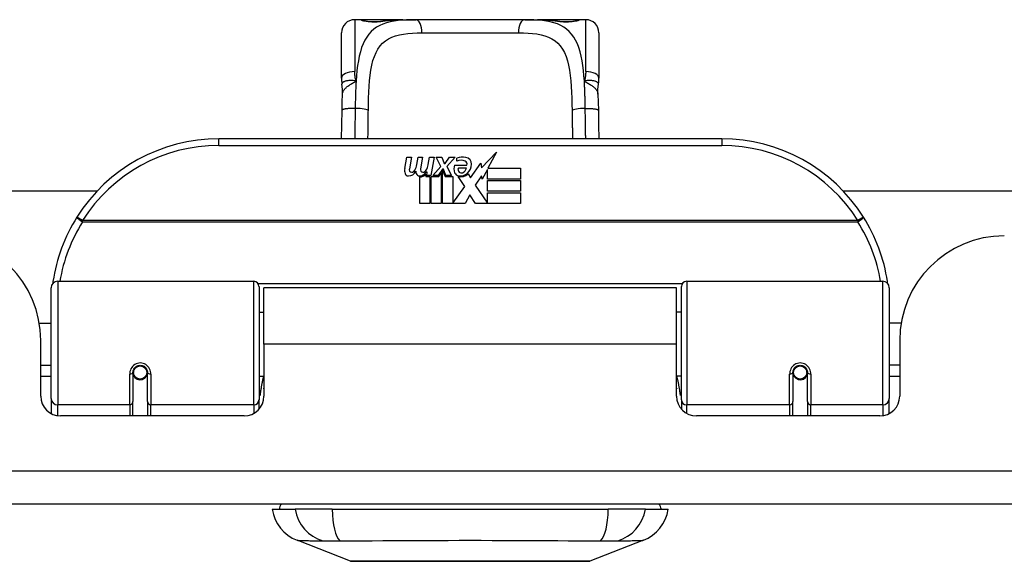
# Model space of a CAD drawing. Header units: inches. Extents: x 12 to 399, y 35 to 188.
# Tile 2 of 191: x 15.06 to 18, y 35.42 to 37.04. Entities that reach past the tile are written whole.
import ezdxf

# ---------------------------------------------------------------- set-up
doc = ezdxf.new("R2010")
doc.units = ezdxf.units.IN
doc.header["$MEASUREMENT"] = 0
doc.layers.add('Visible Edges(ANSI)', color=7, linetype='Continuous', lineweight=25)
doc.layers.add('Visible Tangent Edges(ANSI)', color=7, linetype='Continuous', lineweight=25)

msp = doc.modelspace()

# ---------------------------------------------------------------- linework, layer by layer
at = {"layer": 'Visible Edges(ANSI)'}
for p, q in [((16.0835, 37.0355), (16.0638, 37.0355)), ((16.2073, 37.0355), (16.0835, 37.0355)), ((16.2073, 37.0355), (16.2457, 37.0355)), ((16.5709, 37.0355), (16.2457, 37.0355)), ((16.5709, 37.0355), (16.6093, 37.0355)), ((16.7331, 37.0355), (16.6093, 37.0355)), ((16.7528, 37.0355), (16.7331, 37.0355)), ((16.0245, 36.8608), (16.0245, 36.9962)), ((16.7922, 36.9962), (16.7922, 36.8608)), ((17.1583, 36.6802), (15.6583, 36.6802)), ((16.213, 36.5913), (16.2196, 36.6256)), ((16.2196, 36.6256), (16.2328, 36.6256)), ((16.2328, 36.6256), (16.2267, 36.5911)), ((16.2493, 36.6031), (16.2532, 36.6256)), ((16.2532, 36.6256), (16.2664, 36.6256)), ((16.2664, 36.6256), (16.2603, 36.5911)), ((16.2832, 36.6031), (16.2871, 36.6256)), ((16.2871, 36.6256), (16.3003, 36.6256)), ((16.3003, 36.6256), (16.2907, 36.571)), ((16.3072, 36.6256), (16.3234, 36.6256)), ((16.3207, 36.5975), (16.3072, 36.6256)), ((16.3234, 36.6256), (16.3309, 36.6061)), ((16.3333, 36.6061), (16.3468, 36.6256)), ((16.363, 36.6256), (16.3384, 36.5977)), ((16.3468, 36.6256), (16.363, 36.6256)), ((16.3684, 36.6139), (16.3684, 36.6229)), ((16.4423, 36.5938), (16.4862, 36.64)), ((16.4862, 36.64), (16.4613, 36.5923)), ((16.2964, 36.571), (16.3207, 36.5975)), ((16.3309, 36.6061), (16.3333, 36.6061)), ((16.3384, 36.5977), (16.3522, 36.571)), ((16.3618, 36.6019), (16.3984, 36.6019)), ((16.3969, 36.5929), (16.3729, 36.5929)), ((16.4089, 36.5639), (16.4403, 36.6079)), ((16.4403, 36.6079), (16.4423, 36.5938)), ((16.2583, 36.4873), (16.2583, 36.5668)), ((16.2763, 36.5743), (16.2757, 36.5681)), ((16.2757, 36.5681), (16.288, 36.5681)), ((16.2802, 36.5806), (16.2773, 36.5806)), ((16.2793, 36.571), (16.2802, 36.5806)), ((16.2907, 36.571), (16.2793, 36.571)), ((16.288, 36.5681), (16.288, 36.4873)), ((16.2922, 36.5681), (16.3144, 36.5681)), ((16.2922, 36.4873), (16.2922, 36.5681)), ((16.3128, 36.571), (16.2964, 36.571)), ((16.3261, 36.5893), (16.3128, 36.571)), ((16.3144, 36.5681), (16.3219, 36.5785)), ((16.3219, 36.5785), (16.3219, 36.4873)), ((16.3282, 36.5893), (16.3261, 36.5893)), ((16.3261, 36.5858), (16.3336, 36.5681)), ((16.3261, 36.4873), (16.3261, 36.5858)), ((16.336, 36.571), (16.3282, 36.5893)), ((16.3336, 36.5681), (16.3561, 36.5681)), ((16.3522, 36.571), (16.336, 36.571)), ((16.3561, 36.5681), (16.3561, 36.4885)), ((16.3927, 36.5375), (16.372, 36.5674)), ((16.402, 36.5755), (16.4089, 36.5639)), ((16.4424, 36.5696), (16.4227, 36.5416)), ((16.4443, 36.5596), (16.4424, 36.5696)), ((16.4596, 36.5889), (16.4443, 36.5596)), ((16.4596, 36.5602), (16.4596, 36.5889)), ((16.4613, 36.5923), (16.5583, 36.5923)), ((16.5583, 36.5923), (16.5583, 36.5602)), ((16.3561, 36.4885), (16.3927, 36.5375)), ((16.4227, 36.5416), (16.4596, 36.4879)), ((16.5583, 36.5602), (16.4596, 36.5602)), ((16.4596, 36.5557), (16.5583, 36.5557)), ((16.4596, 36.5236), (16.4596, 36.5557)), ((16.5583, 36.5557), (16.5583, 36.5236)), ((13.7751, 36.5247), (15.2959, 36.5247)), ((16.4069, 36.5134), (16.393, 36.4873)), ((16.4245, 36.4873), (16.4069, 36.5134)), ((16.5583, 36.5236), (16.4596, 36.5236)), ((16.4596, 36.5194), (16.5583, 36.5194)), ((16.4596, 36.4879), (16.4596, 36.5194)), ((16.5583, 36.5194), (16.5583, 36.4873)), ((17.5207, 36.5247), (31.9474, 36.5247)), ((16.288, 36.4873), (16.2583, 36.4873)), ((16.3219, 36.4873), (16.2922, 36.4873)), ((16.393, 36.4873), (16.3261, 36.4873)), ((16.5583, 36.4873), (16.4245, 36.4873)), ((15.178, 36.2552), (15.7626, 36.2552)), ((17.054, 36.2552), (17.6386, 36.2552)), ((15.1583, 35.9056), (15.1583, 36.2355)), ((15.7784, 36.2394), (15.7784, 35.9018)), ((15.7928, 36.0677), (15.7928, 36.2357)), ((17.0238, 36.2357), (15.7928, 36.2357)), ((17.0238, 36.0677), (17.0238, 36.2357)), ((17.0382, 35.9018), (17.0382, 36.2394)), ((17.6583, 36.2355), (17.6583, 35.9056)), ((15.7784, 36.1631), (15.7928, 36.1631)), ((17.0382, 36.1631), (17.0238, 36.1631)), ((15.123, 36.1307), (15.1583, 36.1307)), ((17.6937, 36.1307), (17.6583, 36.1307)), ((15.1273, 35.9127), (15.1273, 36.0787)), ((15.7928, 36.0677), (15.7928, 35.9127)), ((17.0238, 35.9127), (17.0238, 36.0677)), ((17.6893, 36.0787), (17.6893, 35.9127)), ((15.1273, 36.0047), (15.1583, 36.0047)), ((15.4024, 35.983), (15.4024, 35.8961)), ((15.4045, 35.9806), (15.4025, 35.9806)), ((15.4031, 35.9883), (15.405, 35.9879)), ((15.4044, 35.988), (15.4044, 35.983)), ((15.4435, 35.98), (15.4457, 35.9795)), ((15.4457, 35.8961), (15.4457, 35.983)), ((17.3709, 35.983), (17.3709, 35.8961)), ((17.3731, 35.98), (17.3709, 35.9795)), ((17.4136, 35.9883), (17.4116, 35.9879)), ((17.4121, 35.9806), (17.4141, 35.9806)), ((17.4123, 35.983), (17.4123, 35.988)), ((17.4142, 35.8961), (17.4142, 35.983)), ((17.6893, 36.0047), (17.6583, 36.0047)), ((15.1583, 35.9712), (15.1273, 35.9712)), ((15.4083, 35.9712), (15.4059, 35.9712)), ((15.4422, 35.9712), (15.4398, 35.9712)), ((15.7784, 35.9722), (15.7928, 35.9722)), ((17.0382, 35.9722), (17.0238, 35.9722)), ((17.3768, 35.9712), (17.3744, 35.9712)), ((17.4107, 35.9712), (17.4083, 35.9712)), ((17.6893, 35.9712), (17.6583, 35.9712)), ((15.1583, 35.9056), (15.1583, 35.8608)), ((15.4024, 35.8537), (15.4024, 35.8961)), ((15.4457, 35.8961), (15.4457, 35.8537)), ((15.7784, 35.8741), (15.7784, 35.9018)), ((17.0382, 35.9018), (17.0382, 35.8741)), ((17.3709, 35.8537), (17.3709, 35.8961)), ((17.4142, 35.8961), (17.4142, 35.8537)), ((17.6583, 35.8608), (17.6583, 35.9056)), ((15.7338, 35.8537), (15.1864, 35.8537)), ((17.6303, 35.8537), (17.0829, 35.8537)), ((53.8623, 35.5907), (12.2573, 35.5907)), ((15.8178, 35.5749), (15.8858, 35.5749)), ((15.9966, 35.5749), (15.8858, 35.5749)), ((15.9966, 35.5749), (16.8201, 35.5749)), ((16.9308, 35.5749), (16.8201, 35.5749)), ((16.9308, 35.5749), (16.9989, 35.5749)), ((16.0514, 35.4204), (15.8917, 35.4825)), ((16.9249, 35.4825), (16.7652, 35.4204))]:
    msp.add_line(p, q, dxfattribs=at)
at = {"layer": 'Visible Edges(ANSI)', "flags": 128}
for points in [[(16.0914, 37.033), (16.0921, 37.0328), (16.0937, 37.0325), (16.099, 37.0315), (16.1061, 37.0306), (16.1145, 37.03), (16.1236, 37.0298), (16.1325, 37.0301), (16.1408, 37.0308), (16.1476, 37.0317)], [(16.1476, 37.0317), (16.1619, 37.0335), (16.1766, 37.0347), (16.1918, 37.0354), (16.2073, 37.0355)], [(16.6093, 37.0355), (16.6248, 37.0354), (16.64, 37.0347), (16.6547, 37.0335), (16.669, 37.0317)], [(16.669, 37.0317), (16.6759, 37.0308), (16.6842, 37.0301), (16.6931, 37.0298), (16.7021, 37.03), (16.7105, 37.0306), (16.7177, 37.0315), (16.7229, 37.0325), (16.7245, 37.0328), (16.7252, 37.033)], [(16.0245, 36.8608), (16.0245, 36.8601), (16.0245, 36.8594), (16.0245, 36.8587), (16.0245, 36.858), (16.0245, 36.8573), (16.0245, 36.8565), (16.0246, 36.8558), (16.0246, 36.8551), (16.0246, 36.8544), (16.0247, 36.8537), (16.0247, 36.853), (16.0248, 36.8523), (16.0248, 36.8515), (16.0249, 36.8508), (16.0249, 36.8501), (16.025, 36.8494), (16.0251, 36.8487), (16.0252, 36.8479), (16.0252, 36.8472), (16.0253, 36.8465), (16.0254, 36.8458), (16.0255, 36.845), (16.0256, 36.8443), (16.0257, 36.8436)], [(16.7909, 36.8436), (16.791, 36.8443), (16.7911, 36.845), (16.7912, 36.8458), (16.7913, 36.8465), (16.7914, 36.8472), (16.7915, 36.8479), (16.7916, 36.8487), (16.7916, 36.8494), (16.7917, 36.8501), (16.7918, 36.8508), (16.7918, 36.8515), (16.7919, 36.8523), (16.7919, 36.853), (16.792, 36.8537), (16.792, 36.8544), (16.792, 36.8551), (16.7921, 36.8558), (16.7921, 36.8565), (16.7921, 36.8573), (16.7921, 36.858), (16.7922, 36.8587), (16.7922, 36.8594), (16.7922, 36.8601), (16.7922, 36.8608)], [(16.0273, 36.8133), (16.0272, 36.8285), (16.0257, 36.8436)], [(16.7894, 36.8133), (16.7894, 36.8285), (16.7909, 36.8436)], [(16.0259, 36.7652), (16.0264, 36.7895), (16.0273, 36.8133)], [(16.7894, 36.8133), (16.7902, 36.7895), (16.7907, 36.7652)], [(16.0246, 36.6802), (16.0252, 36.7223), (16.0259, 36.7652)], [(16.7907, 36.7652), (16.7914, 36.7223), (16.792, 36.6802)], [(15.1638, 36.2541), (15.1638, 36.2539), (15.1637, 36.2536), (15.1637, 36.2534), (15.1637, 36.2532), (15.1636, 36.2529), (15.1636, 36.2527), (15.1636, 36.2524), (15.1635, 36.2522), (15.1635, 36.2519), (15.1635, 36.2517), (15.1634, 36.2514), (15.1634, 36.2512), (15.1633, 36.2509), (15.1633, 36.2507), (15.1633, 36.2504), (15.1632, 36.2502), (15.1632, 36.2499), (15.1632, 36.2497), (15.1631, 36.2494), (15.1631, 36.2492), (15.1631, 36.2489), (15.163, 36.2487), (15.163, 36.2484), (15.163, 36.2482)], [(17.6537, 36.2482), (17.6536, 36.2484), (17.6536, 36.2487), (17.6536, 36.2489), (17.6535, 36.2492), (17.6535, 36.2494), (17.6535, 36.2497), (17.6534, 36.2499), (17.6534, 36.2502), (17.6534, 36.2504), (17.6533, 36.2507), (17.6533, 36.2509), (17.6533, 36.2512), (17.6532, 36.2514), (17.6532, 36.2517), (17.6531, 36.2519), (17.6531, 36.2522), (17.6531, 36.2524), (17.653, 36.2527), (17.653, 36.2529), (17.653, 36.2532), (17.6529, 36.2534), (17.6529, 36.2536), (17.6529, 36.2539), (17.6528, 36.2541)], [(15.4024, 35.983), (15.4026, 35.9856), (15.4031, 35.9883), (15.4039, 35.9908), (15.405, 35.9933), (15.4065, 35.9957), (15.4084, 35.9979), (15.4105, 35.9998), (15.4128, 36.0015), (15.4155, 36.0029), (15.4182, 36.0038), (15.4211, 36.0044), (15.4241, 36.0047), (15.427, 36.0044), (15.4299, 36.0038), (15.4327, 36.0028), (15.4353, 36.0015), (15.4377, 35.9998), (15.4398, 35.9979), (15.4416, 35.9957), (15.4431, 35.9933), (15.4442, 35.9908), (15.4451, 35.9882), (15.4456, 35.9856), (15.4457, 35.983)], [(17.3709, 35.983), (17.3711, 35.9856), (17.3716, 35.9882), (17.3724, 35.9908), (17.3735, 35.9933), (17.375, 35.9957), (17.3768, 35.9979), (17.3789, 35.9998), (17.3813, 36.0015), (17.3839, 36.0028), (17.3867, 36.0038), (17.3896, 36.0044), (17.3925, 36.0047), (17.3955, 36.0044), (17.3984, 36.0038), (17.4012, 36.0029), (17.4038, 36.0015), (17.4062, 35.9998), (17.4083, 35.9979), (17.4101, 35.9957), (17.4116, 35.9933), (17.4128, 35.9908), (17.4136, 35.9883), (17.4141, 35.9856), (17.4142, 35.983)], [(15.7923, 35.9347), (15.7923, 35.9347), (15.7924, 35.9348), (15.7924, 35.9348), (15.7924, 35.9349), (15.7924, 35.935), (15.7924, 35.935), (15.7925, 35.9351), (15.7925, 35.9351), (15.7925, 35.9352), (15.7925, 35.9352), (15.7925, 35.9353), (15.7926, 35.9353), (15.7926, 35.9354), (15.7926, 35.9354), (15.7926, 35.9355), (15.7927, 35.9355), (15.7927, 35.9356), (15.7927, 35.9356), (15.7927, 35.9357), (15.7927, 35.9358), (15.7928, 35.9358), (15.7928, 35.9359), (15.7928, 35.9359), (15.7928, 35.936)], [(17.0238, 35.936), (17.0238, 35.9359), (17.0239, 35.9359), (17.0239, 35.9358), (17.0239, 35.9358), (17.0239, 35.9357), (17.0239, 35.9356), (17.024, 35.9356), (17.024, 35.9355), (17.024, 35.9355), (17.024, 35.9354), (17.024, 35.9354), (17.0241, 35.9353), (17.0241, 35.9353), (17.0241, 35.9352), (17.0241, 35.9352), (17.0242, 35.9351), (17.0242, 35.9351), (17.0242, 35.935), (17.0242, 35.935), (17.0242, 35.9349), (17.0243, 35.9348), (17.0243, 35.9348), (17.0243, 35.9347), (17.0243, 35.9347)], [(16.0532, 35.4201), (16.0536, 35.4201), (16.0549, 35.4201), (16.057, 35.42), (16.06, 35.42), (16.0638, 35.42), (16.0685, 35.42), (16.0739, 35.42), (16.0802, 35.42), (16.0873, 35.42), (16.0952, 35.4199), (16.1037, 35.4199), (16.113, 35.4199), (16.123, 35.4199), (16.1337, 35.4199), (16.1451, 35.4198), (16.157, 35.4198), (16.1696, 35.4198), (16.1828, 35.4199), (16.1965, 35.4199), (16.2107, 35.4199), (16.2254, 35.4199), (16.2405, 35.4199), (16.2561, 35.42), (16.2721, 35.42), (16.2884, 35.42), (16.305, 35.42), (16.3219, 35.42), (16.3389, 35.42), (16.3561, 35.42), (16.3733, 35.4201), (16.3907, 35.4201), (16.4082, 35.4201), (16.4257, 35.4201), (16.4432, 35.4201), (16.4605, 35.42), (16.4777, 35.42), (16.4947, 35.42), (16.5115, 35.42), (16.528, 35.42), (16.5444, 35.42), (16.5604, 35.42), (16.576, 35.4199), (16.5913, 35.4199), (16.606, 35.4199), (16.6202, 35.4199), (16.6339, 35.4199), (16.6471, 35.4198), (16.6597, 35.4198), (16.6716, 35.4198), (16.683, 35.4199), (16.6936, 35.4199), (16.7036, 35.4199), (16.7129, 35.4199), (16.7215, 35.4199), (16.7293, 35.42), (16.7364, 35.42), (16.7427, 35.42), (16.7482, 35.42), (16.7528, 35.42), (16.7566, 35.42), (16.7596, 35.42), (16.7617, 35.4201), (16.763, 35.4201), (16.7634, 35.4201)]]:
    msp.add_lwpolyline(points, dxfattribs=at)
at = {"layer": 'Visible Edges(ANSI)'}
for centre in [(15.4241, 35.983), (17.3926, 35.983)]:
    msp.add_circle(centre, 0.0197, dxfattribs=at)
for centre, radius, start, end in [((16.0638, 36.9962), 0.0394, 90, 180), ((16.0835, 37.0159), 0.0197, 56.88, 90), ((16.7331, 37.0159), 0.0197, 90, 123.12), ((16.7528, 36.9962), 0.0394, 0, 90), ((15.6583, 36.1802), 0.5, 90, 147.7623), ((17.1583, 36.1802), 0.5, 32.2377, 90), ((16.3865, 36.5649), 0.0607, 81.5605, 107.3343), ((16.3925, 36.6054), 0.0197, 356.5646, 81.5605), ((16.2033, 36.6105), 0.0465, 328.5584, 350.8257), ((16.2374, 36.6111), 0.0465, 327.5992, 350), ((16.3876, 36.5905), 0.0282, 156.1555, 203.8445), ((16.3802, 36.5855), 0.0307, 64.6784, 112.5609), ((16.3813, 36.5883), 0.00955, 151.4547, 231.1652), ((16.3802, 36.5949), 0.0168, 289.3797, 352.9975), ((16.3892, 36.6046), 0.0096, 343.5261, 64.6784), ((16.3725, 36.6066), 0.0398, 314.1684, 356.5646), ((16.2412, 36.5858), 0.0288, 169, 198.4748), ((16.2239, 36.58), 0.0105, 198.4748, 269.6788), ((16.224, 36.594), 0.0246, 269.6788, 333.9508), ((16.2389, 36.5889), 0.0123, 169.9922, 203.5487), ((16.2331, 36.5864), 0.006, 203.5487, 276.1027), ((16.2324, 36.593), 0.0126, 276.1027, 327.6083), ((16.2748, 36.5851), 0.0288, 183.6169, 196.9928), ((16.2569, 36.5796), 0.0101, 196.9928, 269.4776), ((16.257, 36.5935), 0.024, 269.4776, 327.4114), ((16.2588, 36.5907), 0.024, 268.7952, 316.5849), ((16.2724, 36.5889), 0.0123, 170, 203.5571), ((16.2667, 36.5864), 0.006, 203.5571, 276.03), ((16.266, 36.593), 0.0126, 276.03, 327.5992), ((16.3757, 36.5852), 0.0152, 203.8445, 265.0802), ((16.3794, 36.5995), 0.033, 257.079, 313.1785), ((16.3794, 36.5995), 0.0299, 260.4085, 314.1684), ((16.3822, 36.5894), 0.0109, 231.1652, 289.3797), ((15.6583, 36.1802), 0.5, 147.7623, 171.4919), ((17.1583, 36.1802), 0.5, 8.5081, 32.2377), ((14.8153, 36.0787), 0.312, 0, 90), ((18.0013, 36.0787), 0.312, 90, 180), ((15.178, 36.2355), 0.0197, 90, 180), ((15.7626, 36.2394), 0.0157, 0, 90), ((17.054, 36.2394), 0.0157, 90, 180), ((17.6386, 36.2355), 0.0197, 0, 90), ((15.4241, 35.983), 0.0217, 180, 350.853), ((17.3926, 35.983), 0.0217, 189.147, 0), ((15.1864, 35.9127), 0.0591, 180, 270), ((15.7338, 35.9127), 0.0591, 270, 0), ((17.0829, 35.9127), 0.0591, 180, 270), ((17.6303, 35.9127), 0.0591, 270, 0), ((15.9345, 35.5926), 0.1181, 188.6009, 248.7495), ((15.8768, 35.567), 0.0394, 143.1301, 168.463), ((16.8821, 35.5926), 0.1181, 291.2505, 351.3991), ((16.9398, 35.567), 0.0394, 11.537, 36.8699), ((16.0532, 35.425), 0.00492, 248.7495, 269.7912), ((16.7634, 35.425), 0.00492, 270.2088, 291.2505)]:
    msp.add_arc(centre, radius, start, end, dxfattribs=at)
at = {"layer": 'Visible Tangent Edges(ANSI)'}
for p, q in [((16.0638, 37.0355), (16.0638, 36.8808)), ((16.0835, 37.0349), (16.0835, 37.0355)), ((16.7331, 37.0355), (16.7331, 37.0349)), ((16.7528, 36.8808), (16.7528, 37.0355)), ((16.2643, 36.9962), (16.5523, 36.9962)), ((15.6583, 36.6605), (15.6583, 36.6802)), ((15.6583, 36.6605), (17.1583, 36.6605)), ((17.1583, 36.6802), (17.1583, 36.6605)), ((15.252, 36.4364), (15.2354, 36.4469)), ((17.5812, 36.4469), (17.5646, 36.4364)), ((17.5646, 36.4364), (15.252, 36.4364)), ((15.252, 36.4326), (15.252, 36.4364)), ((15.252, 36.4326), (17.5646, 36.4326)), ((17.5646, 36.4364), (17.5646, 36.4326)), ((15.178, 36.2552), (15.178, 35.8866)), ((15.7626, 35.8866), (15.7626, 36.2552)), ((17.0405, 36.2475), (15.7762, 36.2475)), ((17.054, 36.2552), (17.054, 35.8866)), ((17.6386, 35.8866), (17.6386, 36.2552)), ((17.0238, 36.0677), (15.7928, 36.0677)), ((15.3926, 35.8866), (15.3926, 35.9783)), ((15.4556, 35.9783), (15.4556, 35.8866)), ((17.3611, 35.8866), (17.3611, 35.9783)), ((17.4241, 35.9783), (17.4241, 35.8866)), ((15.178, 35.8543), (15.178, 35.8866)), ((15.3926, 35.8866), (15.178, 35.8866)), ((15.3926, 35.8866), (15.3926, 35.8537)), ((15.7626, 35.8866), (15.4556, 35.8866)), ((15.4556, 35.8537), (15.4556, 35.8866)), ((15.7626, 35.8866), (15.7626, 35.8612)), ((17.054, 35.8612), (17.054, 35.8866)), ((17.3611, 35.8866), (17.054, 35.8866)), ((17.3611, 35.8866), (17.3611, 35.8537)), ((17.6386, 35.8866), (17.4241, 35.8866)), ((17.4241, 35.8537), (17.4241, 35.8866)), ((17.6386, 35.8866), (17.6386, 35.8543)), ((12.2573, 35.6897), (53.8623, 35.6897))]:
    msp.add_line(p, q, dxfattribs=at)
at = {"layer": 'Visible Tangent Edges(ANSI)', "flags": 128}
for points in [[(16.2457, 37.0355), (16.232, 37.0354), (16.2187, 37.035), (16.2057, 37.0342), (16.1932, 37.033), (16.1811, 37.0313), (16.1696, 37.0291), (16.1586, 37.0262), (16.1481, 37.0226), (16.1383, 37.0184), (16.1292, 37.0133), (16.1207, 37.0073), (16.113, 37.0004), (16.106, 36.9925), (16.0996, 36.9838), (16.0939, 36.9742), (16.0889, 36.9637), (16.0845, 36.9523), (16.0806, 36.9401), (16.0774, 36.9271), (16.0747, 36.9133), (16.0724, 36.8989), (16.0706, 36.8838), (16.0691, 36.8682), (16.068, 36.852)], [(16.0835, 37.0349), (16.0837, 37.0346), (16.0843, 37.0343), (16.0852, 37.0339), (16.0865, 37.0335), (16.0882, 37.0331), (16.0902, 37.0326), (16.0925, 37.0321), (16.095, 37.0317), (16.0979, 37.0312), (16.101, 37.0308), (16.1043, 37.0304), (16.1078, 37.0301), (16.1115, 37.0298), (16.1152, 37.0296), (16.1191, 37.0295), (16.1229, 37.0295), (16.1268, 37.0295), (16.1306, 37.0296), (16.1343, 37.0298), (16.138, 37.0301), (16.1415, 37.0304), (16.1448, 37.0308), (16.1479, 37.0312), (16.1507, 37.0317)], [(16.1507, 37.0317), (16.1529, 37.032), (16.1551, 37.0323), (16.1572, 37.0327), (16.1595, 37.033), (16.1617, 37.0332), (16.1639, 37.0335), (16.1662, 37.0337), (16.1685, 37.034), (16.1708, 37.0342), (16.1731, 37.0344), (16.1755, 37.0345), (16.1778, 37.0347), (16.1802, 37.0348), (16.1826, 37.035), (16.185, 37.0351), (16.1874, 37.0352), (16.1899, 37.0353), (16.1923, 37.0353), (16.1948, 37.0354), (16.1973, 37.0355), (16.1998, 37.0355), (16.2023, 37.0355), (16.2048, 37.0355), (16.2073, 37.0355)], [(16.7487, 36.852), (16.7475, 36.8681), (16.746, 36.8838), (16.7442, 36.8988), (16.742, 36.9132), (16.7393, 36.927), (16.7361, 36.9401), (16.7322, 36.9523), (16.7278, 36.9636), (16.7227, 36.9741), (16.717, 36.9837), (16.7106, 36.9925), (16.7036, 37.0003), (16.6958, 37.0072), (16.6874, 37.0133), (16.6783, 37.0184), (16.6685, 37.0227), (16.6581, 37.0262), (16.6472, 37.0291), (16.6356, 37.0313), (16.6236, 37.033), (16.611, 37.0342), (16.598, 37.035), (16.5847, 37.0354), (16.5709, 37.0355)], [(16.6093, 37.0355), (16.6118, 37.0355), (16.6144, 37.0355), (16.6169, 37.0355), (16.6194, 37.0355), (16.6219, 37.0354), (16.6243, 37.0353), (16.6268, 37.0353), (16.6292, 37.0352), (16.6316, 37.0351), (16.634, 37.035), (16.6364, 37.0348), (16.6388, 37.0347), (16.6412, 37.0345), (16.6435, 37.0344), (16.6458, 37.0342), (16.6481, 37.034), (16.6504, 37.0337), (16.6527, 37.0335), (16.6549, 37.0332), (16.6572, 37.033), (16.6594, 37.0327), (16.6616, 37.0323), (16.6638, 37.032), (16.6659, 37.0317)], [(16.6659, 37.0317), (16.6688, 37.0312), (16.6719, 37.0308), (16.6752, 37.0304), (16.6787, 37.0301), (16.6823, 37.0298), (16.6861, 37.0296), (16.6899, 37.0295), (16.6938, 37.0295), (16.6977, 37.0295), (16.7015, 37.0296), (16.7052, 37.0298), (16.7089, 37.0301), (16.7124, 37.0304), (16.7157, 37.0308), (16.7188, 37.0312), (16.7217, 37.0317), (16.7242, 37.0321), (16.7265, 37.0326), (16.7284, 37.0331), (16.7301, 37.0335), (16.7314, 37.0339), (16.7323, 37.0343), (16.7329, 37.0346), (16.7331, 37.0349)], [(16.1045, 36.7646), (16.1048, 36.7831), (16.1053, 36.8014), (16.106, 36.8193), (16.1069, 36.8368), (16.1082, 36.8536), (16.1099, 36.8697), (16.1121, 36.8851), (16.1148, 36.8997), (16.1183, 36.9134), (16.1224, 36.926), (16.1274, 36.9375), (16.1331, 36.948), (16.1396, 36.9574), (16.147, 36.9657), (16.1553, 36.9728), (16.1645, 36.9787), (16.1746, 36.9836), (16.1854, 36.9875), (16.197, 36.9905), (16.2093, 36.9928), (16.2223, 36.9944), (16.2358, 36.9955), (16.2498, 36.996), (16.2643, 36.9962)], [(16.5523, 36.9962), (16.5669, 36.996), (16.5809, 36.9955), (16.5945, 36.9945), (16.6074, 36.9929), (16.6197, 36.9906), (16.6313, 36.9875), (16.6421, 36.9836), (16.6522, 36.9787), (16.6613, 36.9727), (16.6696, 36.9655), (16.677, 36.9573), (16.6836, 36.9479), (16.6894, 36.9374), (16.6943, 36.9258), (16.6985, 36.9132), (16.7019, 36.8995), (16.7046, 36.8848), (16.7068, 36.8694), (16.7085, 36.8532), (16.7098, 36.8364), (16.7107, 36.8191), (16.7114, 36.8013), (16.7118, 36.7831), (16.7121, 36.7646)], [(16.068, 36.852), (16.0676, 36.8532), (16.0673, 36.8544), (16.067, 36.8556), (16.0667, 36.8568), (16.0664, 36.858), (16.0661, 36.8592), (16.0659, 36.8604), (16.0656, 36.8616), (16.0654, 36.8629), (16.0652, 36.8641), (16.065, 36.8653), (16.0648, 36.8665), (16.0647, 36.8677), (16.0645, 36.8689), (16.0644, 36.8701), (16.0643, 36.8713), (16.0642, 36.8725), (16.0641, 36.8737), (16.064, 36.8749), (16.0639, 36.8761), (16.0639, 36.8773), (16.0639, 36.8785), (16.0638, 36.8796), (16.0638, 36.8808)], [(16.7528, 36.8808), (16.7528, 36.8796), (16.7528, 36.8785), (16.7527, 36.8773), (16.7527, 36.8761), (16.7526, 36.8749), (16.7526, 36.8737), (16.7525, 36.8725), (16.7524, 36.8713), (16.7522, 36.8701), (16.7521, 36.8689), (16.752, 36.8677), (16.7518, 36.8665), (16.7516, 36.8653), (16.7514, 36.8641), (16.7512, 36.8629), (16.751, 36.8616), (16.7508, 36.8604), (16.7505, 36.8592), (16.7502, 36.858), (16.75, 36.8568), (16.7497, 36.8556), (16.7493, 36.8544), (16.749, 36.8532), (16.7487, 36.852)], [(16.068, 36.852), (16.065, 36.8528), (16.062, 36.8534), (16.0591, 36.8538), (16.0563, 36.8541), (16.0536, 36.8542), (16.0509, 36.8542), (16.0484, 36.8541), (16.0459, 36.8539), (16.0436, 36.8536), (16.0413, 36.8533), (16.0392, 36.8529), (16.0372, 36.8524), (16.0353, 36.8518), (16.0336, 36.8512), (16.032, 36.8506), (16.0306, 36.8499), (16.0294, 36.8492), (16.0283, 36.8484), (16.0274, 36.8476), (16.0267, 36.8468), (16.0262, 36.846), (16.0259, 36.8452), (16.0257, 36.8444), (16.0257, 36.8436)], [(16.0273, 36.8133), (16.0274, 36.8151), (16.0278, 36.8169), (16.0283, 36.8187), (16.0289, 36.8205), (16.0297, 36.8222), (16.0307, 36.824), (16.0318, 36.8258), (16.0331, 36.8275), (16.0346, 36.8292), (16.0361, 36.8309), (16.0378, 36.8326), (16.0396, 36.8342), (16.0416, 36.8358), (16.0436, 36.8374), (16.0458, 36.839), (16.048, 36.8405), (16.0503, 36.842), (16.0527, 36.8435), (16.0551, 36.845), (16.0576, 36.8464), (16.0602, 36.8478), (16.0628, 36.8492), (16.0654, 36.8506), (16.068, 36.852)], [(16.068, 36.852), (16.0678, 36.8488), (16.0676, 36.8456), (16.0674, 36.8423), (16.0672, 36.839), (16.0671, 36.8357), (16.0669, 36.8324), (16.0668, 36.8291), (16.0666, 36.8257), (16.0665, 36.8224), (16.0664, 36.819), (16.0663, 36.8156), (16.0662, 36.8122), (16.0661, 36.8088), (16.066, 36.8054), (16.0659, 36.802), (16.0658, 36.7986), (16.0657, 36.7951), (16.0656, 36.7917), (16.0656, 36.7882), (16.0655, 36.7848), (16.0654, 36.7813), (16.0654, 36.7778), (16.0653, 36.7744), (16.0653, 36.7709)], [(16.7909, 36.8436), (16.7909, 36.8444), (16.7908, 36.8452), (16.7904, 36.846), (16.7899, 36.8468), (16.7892, 36.8476), (16.7883, 36.8484), (16.7872, 36.8492), (16.786, 36.8499), (16.7846, 36.8506), (16.783, 36.8512), (16.7813, 36.8518), (16.7795, 36.8524), (16.7775, 36.8529), (16.7753, 36.8533), (16.7731, 36.8536), (16.7707, 36.8539), (16.7682, 36.8541), (16.7657, 36.8542), (16.763, 36.8542), (16.7603, 36.8541), (16.7575, 36.8538), (16.7546, 36.8534), (16.7517, 36.8528), (16.7487, 36.852)], [(16.7487, 36.852), (16.7513, 36.8506), (16.7539, 36.8492), (16.7564, 36.8478), (16.759, 36.8464), (16.7615, 36.845), (16.7639, 36.8435), (16.7663, 36.842), (16.7686, 36.8405), (16.7709, 36.839), (16.773, 36.8374), (16.7751, 36.8358), (16.777, 36.8342), (16.7788, 36.8326), (16.7805, 36.8309), (16.7821, 36.8292), (16.7835, 36.8275), (16.7848, 36.8258), (16.7859, 36.824), (16.7869, 36.8222), (16.7877, 36.8205), (16.7884, 36.8187), (16.7889, 36.8169), (16.7892, 36.8151), (16.7894, 36.8133)], [(16.7514, 36.7709), (16.7513, 36.7744), (16.7513, 36.7779), (16.7512, 36.7813), (16.7511, 36.7848), (16.7511, 36.7883), (16.751, 36.7917), (16.7509, 36.7952), (16.7509, 36.7986), (16.7508, 36.8021), (16.7507, 36.8055), (16.7506, 36.8089), (16.7505, 36.8123), (16.7504, 36.8157), (16.7503, 36.819), (16.7501, 36.8224), (16.75, 36.8258), (16.7499, 36.8291), (16.7497, 36.8324), (16.7496, 36.8357), (16.7494, 36.839), (16.7492, 36.8423), (16.7491, 36.8456), (16.7489, 36.8488), (16.7487, 36.852)], [(16.0653, 36.7709), (16.063, 36.7709), (16.0606, 36.7709), (16.0583, 36.7709), (16.0558, 36.7708), (16.0534, 36.7708), (16.051, 36.7707), (16.0486, 36.7705), (16.0463, 36.7704), (16.044, 36.7702), (16.0418, 36.77), (16.0397, 36.7698), (16.0377, 36.7695), (16.0358, 36.7692), (16.0341, 36.7689), (16.0325, 36.7686), (16.0311, 36.7682), (16.0299, 36.7679), (16.0288, 36.7675), (16.0279, 36.7671), (16.0272, 36.7667), (16.0266, 36.7663), (16.0262, 36.766), (16.026, 36.7656), (16.0259, 36.7652)], [(16.0653, 36.7709), (16.0652, 36.767), (16.0652, 36.7632), (16.0651, 36.7594), (16.065, 36.7556), (16.065, 36.7517), (16.0649, 36.7479), (16.0648, 36.7441), (16.0648, 36.7403), (16.0647, 36.7365), (16.0646, 36.7327), (16.0646, 36.7289), (16.0645, 36.7251), (16.0644, 36.7213), (16.0644, 36.7175), (16.0643, 36.7138), (16.0642, 36.71), (16.0642, 36.7063), (16.0641, 36.7025), (16.0641, 36.6988), (16.064, 36.695), (16.064, 36.6913), (16.064, 36.6876), (16.0639, 36.6839), (16.0639, 36.6802)], [(16.7514, 36.7709), (16.7537, 36.7709), (16.756, 36.7709), (16.7584, 36.7709), (16.7608, 36.7708), (16.7632, 36.7708), (16.7656, 36.7707), (16.768, 36.7705), (16.7703, 36.7704), (16.7726, 36.7702), (16.7748, 36.77), (16.7769, 36.7698), (16.7789, 36.7695), (16.7808, 36.7692), (16.7825, 36.7689), (16.7841, 36.7686), (16.7855, 36.7682), (16.7868, 36.7679), (16.7878, 36.7675), (16.7887, 36.7671), (16.7895, 36.7667), (16.79, 36.7663), (16.7904, 36.766), (16.7906, 36.7656), (16.7907, 36.7652)], [(16.7527, 36.6802), (16.7527, 36.6839), (16.7527, 36.6876), (16.7526, 36.6913), (16.7526, 36.695), (16.7525, 36.6988), (16.7525, 36.7025), (16.7524, 36.7063), (16.7524, 36.7101), (16.7523, 36.7138), (16.7523, 36.7176), (16.7522, 36.7214), (16.7521, 36.7252), (16.7521, 36.7289), (16.752, 36.7327), (16.7519, 36.7365), (16.7519, 36.7403), (16.7518, 36.7442), (16.7517, 36.748), (16.7517, 36.7518), (16.7516, 36.7556), (16.7515, 36.7594), (16.7515, 36.7632), (16.7514, 36.7671), (16.7514, 36.7709)], [(16.1034, 36.6802), (16.1034, 36.6837), (16.1034, 36.6871), (16.1035, 36.6906), (16.1035, 36.6941), (16.1035, 36.6976), (16.1036, 36.701), (16.1036, 36.7045), (16.1037, 36.708), (16.1037, 36.7115), (16.1038, 36.715), (16.1038, 36.7186), (16.1039, 36.7221), (16.1039, 36.7256), (16.104, 36.7291), (16.104, 36.7326), (16.1041, 36.7362), (16.1041, 36.7397), (16.1042, 36.7433), (16.1042, 36.7468), (16.1043, 36.7504), (16.1043, 36.7539), (16.1044, 36.7575), (16.1044, 36.761), (16.1045, 36.7646)], [(16.7121, 36.7646), (16.7122, 36.761), (16.7122, 36.7575), (16.7123, 36.7539), (16.7123, 36.7504), (16.7124, 36.7469), (16.7124, 36.7433), (16.7125, 36.7398), (16.7125, 36.7362), (16.7126, 36.7327), (16.7126, 36.7292), (16.7127, 36.7256), (16.7127, 36.7221), (16.7128, 36.7186), (16.7128, 36.7151), (16.7129, 36.7116), (16.7129, 36.7081), (16.713, 36.7045), (16.713, 36.701), (16.7131, 36.6976), (16.7131, 36.6941), (16.7132, 36.6906), (16.7132, 36.6871), (16.7132, 36.6836), (16.7133, 36.6802)], [(15.4556, 35.9783), (15.4553, 35.9823), (15.4546, 35.9864), (15.4534, 35.9903), (15.4517, 35.9942), (15.4496, 35.9978), (15.447, 36.0011), (15.4439, 36.0041), (15.4404, 36.0067), (15.4367, 36.0087), (15.4326, 36.0103), (15.4284, 36.0112), (15.4241, 36.0115), (15.4198, 36.0112), (15.4156, 36.0103), (15.4116, 36.0088), (15.4077, 36.0067), (15.4043, 36.0042), (15.4012, 36.0012), (15.3986, 35.9978), (15.3964, 35.9942), (15.3947, 35.9903), (15.3935, 35.9864), (15.3928, 35.9823), (15.3926, 35.9783)], [(17.4241, 35.9783), (17.4238, 35.9823), (17.4231, 35.9864), (17.4219, 35.9903), (17.4202, 35.9942), (17.4181, 35.9978), (17.4154, 36.0012), (17.4124, 36.0042), (17.4089, 36.0067), (17.4051, 36.0088), (17.401, 36.0103), (17.3968, 36.0112), (17.3925, 36.0115), (17.3882, 36.0112), (17.384, 36.0103), (17.38, 36.0087), (17.3762, 36.0067), (17.3727, 36.0041), (17.3697, 36.0011), (17.367, 35.9978), (17.3649, 35.9941), (17.3632, 35.9903), (17.362, 35.9863), (17.3613, 35.9823), (17.3611, 35.9783)], [(15.792, 35.9722), (15.7914, 35.9699), (15.7908, 35.9675), (15.7902, 35.9651), (15.7897, 35.9627), (15.7891, 35.9603), (15.7886, 35.9579), (15.7881, 35.9555), (15.7875, 35.9531), (15.787, 35.9507), (15.7866, 35.9483), (15.7861, 35.9459), (15.7856, 35.9434), (15.7852, 35.941), (15.7848, 35.9386), (15.7844, 35.9361), (15.784, 35.9337), (15.7836, 35.9312), (15.7832, 35.9288), (15.7829, 35.9263), (15.7825, 35.9238), (15.7822, 35.9214), (15.7819, 35.9189), (15.7816, 35.9164), (15.7813, 35.914)], [(17.0353, 35.914), (17.0351, 35.9164), (17.0348, 35.9189), (17.0344, 35.9214), (17.0341, 35.9238), (17.0338, 35.9263), (17.0334, 35.9288), (17.0331, 35.9312), (17.0327, 35.9337), (17.0323, 35.9361), (17.0319, 35.9386), (17.0314, 35.941), (17.031, 35.9434), (17.0305, 35.9459), (17.0301, 35.9483), (17.0296, 35.9507), (17.0291, 35.9531), (17.0286, 35.9555), (17.0281, 35.9579), (17.0275, 35.9603), (17.027, 35.9627), (17.0264, 35.9651), (17.0258, 35.9675), (17.0252, 35.9699), (17.0246, 35.9722)], [(15.8917, 35.4825), (15.8919, 35.4825), (15.8923, 35.4825), (15.893, 35.4825), (15.8939, 35.4824), (15.8951, 35.4824), (15.8966, 35.4823), (15.8984, 35.4823), (15.9004, 35.4822), (15.9027, 35.4821), (15.9052, 35.482), (15.908, 35.4819), (15.9111, 35.4819), (15.9144, 35.4818), (15.9179, 35.4817), (15.9217, 35.4816), (15.9257, 35.4815), (15.93, 35.4814), (15.9345, 35.4814), (15.9392, 35.4813), (15.9441, 35.4813), (15.9492, 35.4812), (15.9546, 35.4812), (15.9602, 35.4811), (15.9684, 35.481)], [(15.9684, 35.481), (15.9697, 35.481), (15.9712, 35.481), (15.9727, 35.481), (15.9743, 35.4811), (15.9759, 35.4811), (15.9777, 35.4811), (15.9795, 35.4811), (15.9813, 35.4811), (15.9833, 35.4811), (15.9853, 35.4811), (15.9874, 35.4811), (15.9895, 35.4811), (15.9917, 35.4811), (15.994, 35.4811), (15.9963, 35.4811), (15.9987, 35.4811), (16.0012, 35.4811), (16.0037, 35.4811), (16.0062, 35.4811), (16.0088, 35.4811), (16.0115, 35.481), (16.0142, 35.481), (16.0169, 35.481), (16.0197, 35.481)], [(16.0197, 35.481), (16.0533, 35.4812), (16.0843, 35.4813), (16.1157, 35.4814), (16.1473, 35.4815), (16.1793, 35.4817), (16.2115, 35.4819), (16.2439, 35.482), (16.2765, 35.4822), (16.3092, 35.4823), (16.3421, 35.4824), (16.3751, 35.4825), (16.4081, 35.4825), (16.4412, 35.4825), (16.4742, 35.4824), (16.507, 35.4823), (16.5398, 35.4822), (16.5724, 35.482), (16.6049, 35.4819), (16.6371, 35.4817), (16.6692, 35.4815), (16.7009, 35.4814), (16.7323, 35.4813), (16.7634, 35.4812), (16.7969, 35.481)], [(16.7969, 35.481), (16.7997, 35.481), (16.8024, 35.481), (16.8051, 35.481), (16.8078, 35.4811), (16.8104, 35.4811), (16.8129, 35.4811), (16.8154, 35.4811), (16.8179, 35.4811), (16.8202, 35.4811), (16.8226, 35.4811), (16.8249, 35.4811), (16.8271, 35.4811), (16.8292, 35.4811), (16.8313, 35.4811), (16.8333, 35.4811), (16.8353, 35.4811), (16.8371, 35.4811), (16.839, 35.4811), (16.8407, 35.4811), (16.8424, 35.4811), (16.844, 35.481), (16.8455, 35.481), (16.8469, 35.481), (16.8483, 35.481)], [(16.8483, 35.481), (16.8565, 35.4811), (16.862, 35.4812), (16.8674, 35.4812), (16.8725, 35.4813), (16.8775, 35.4813), (16.8822, 35.4814), (16.8867, 35.4814), (16.8909, 35.4815), (16.8949, 35.4816), (16.8987, 35.4817), (16.9023, 35.4818), (16.9056, 35.4819), (16.9086, 35.4819), (16.9114, 35.482), (16.9139, 35.4821), (16.9162, 35.4822), (16.9182, 35.4823), (16.92, 35.4823), (16.9215, 35.4824), (16.9227, 35.4824), (16.9237, 35.4825), (16.9243, 35.4825), (16.9248, 35.4825), (16.9249, 35.4825)], [(16.1337, 35.42), (16.1273, 35.42), (16.1211, 35.4201), (16.1151, 35.4201), (16.1094, 35.4201), (16.1039, 35.4201), (16.0987, 35.4201), (16.0937, 35.4202), (16.089, 35.4202), (16.0845, 35.4202), (16.0803, 35.4202), (16.0764, 35.4203), (16.0727, 35.4203), (16.0693, 35.4203), (16.0663, 35.4203), (16.0634, 35.4203), (16.0609, 35.4203), (16.0587, 35.4203), (16.0568, 35.4204), (16.0552, 35.4204), (16.0538, 35.4204), (16.0528, 35.4204), (16.0521, 35.4204), (16.0516, 35.4204), (16.0515, 35.4204)], [(16.1808, 35.42), (16.1786, 35.42), (16.1765, 35.42), (16.1744, 35.42), (16.1723, 35.42), (16.1703, 35.42), (16.1682, 35.42), (16.1662, 35.42), (16.1641, 35.42), (16.1621, 35.42), (16.1601, 35.42), (16.1581, 35.42), (16.1562, 35.42), (16.1542, 35.42), (16.1523, 35.42), (16.1503, 35.42), (16.1484, 35.42), (16.1465, 35.42), (16.1447, 35.42), (16.1428, 35.42), (16.1409, 35.42), (16.1391, 35.42), (16.1373, 35.42), (16.1355, 35.42), (16.1337, 35.42)], [(16.6359, 35.42), (16.6197, 35.4201), (16.6029, 35.4201), (16.5853, 35.4201), (16.5672, 35.4202), (16.5484, 35.4202), (16.5293, 35.4203), (16.5097, 35.4203), (16.4898, 35.4203), (16.4697, 35.4204), (16.4493, 35.4204), (16.4288, 35.4204), (16.4082, 35.4204), (16.3876, 35.4204), (16.3671, 35.4204), (16.3468, 35.4204), (16.3267, 35.4203), (16.3067, 35.4203), (16.2871, 35.4203), (16.2679, 35.4202), (16.2492, 35.4202), (16.2311, 35.4201), (16.2137, 35.4201), (16.1969, 35.4201), (16.1808, 35.42)], [(16.6829, 35.42), (16.6811, 35.42), (16.6793, 35.42), (16.6775, 35.42), (16.6757, 35.42), (16.6739, 35.42), (16.672, 35.42), (16.6701, 35.42), (16.6682, 35.42), (16.6663, 35.42), (16.6644, 35.42), (16.6624, 35.42), (16.6605, 35.42), (16.6585, 35.42), (16.6565, 35.42), (16.6545, 35.42), (16.6525, 35.42), (16.6505, 35.42), (16.6484, 35.42), (16.6464, 35.42), (16.6443, 35.42), (16.6422, 35.42), (16.6401, 35.42), (16.638, 35.42), (16.6359, 35.42)], [(16.7652, 35.4204), (16.765, 35.4204), (16.7646, 35.4204), (16.7638, 35.4204), (16.7628, 35.4204), (16.7614, 35.4204), (16.7598, 35.4204), (16.7579, 35.4203), (16.7556, 35.4203), (16.7531, 35.4203), (16.7503, 35.4203), (16.7472, 35.4203), (16.7439, 35.4203), (16.7402, 35.4202), (16.7363, 35.4202), (16.7321, 35.4202), (16.7277, 35.4202), (16.7229, 35.4202), (16.718, 35.4201), (16.7127, 35.4201), (16.7072, 35.4201), (16.7015, 35.4201), (16.6956, 35.4201), (16.6894, 35.42), (16.6829, 35.42)]]:
    msp.add_lwpolyline(points, dxfattribs=at)
at = {"layer": 'Visible Tangent Edges(ANSI)'}
for centre, start, end in [((15.6583, 36.1802), 90, 147.7623), ((17.1583, 36.1802), 32.2377, 90), ((15.6583, 36.1764), 147.7623, 170.5651), ((17.1583, 36.1764), 9.4349, 32.2377)]:
    msp.add_arc(centre, 0.4803, start, end, dxfattribs=at)
for centre, major_axis, ratio, start_param, end_param in [((16.0835, 37.0153), (0.0197, 0), 0.998051, 1.091081, 1.570796), ((16.2457, 36.9962), (0, 0.0394), 0.472046, 4.712389, 6.283185), ((16.5709, 36.9962), (0, 0.0394), 0.472046, 0, 1.570796), ((16.7331, 37.0153), (0.0197, 0), 0.998051, 1.570796, 2.050029), ((16.1507, 37.0122), (-0.0031, 0.0194), 0.702907, 6.061108, 6.283185), ((16.6659, 37.0122), (0.0031, 0.0194), 0.702907, 0, 0.222077), ((16.0638, 36.8608), (-0.0394, 0), 0.508749, 4.712389, 6.283185), ((16.7528, 36.8608), (0.0394, 0), 0.508749, 0, 1.570796), ((16.0653, 36.7646), (0.0394, -0.0006), 0.159697, 0.093172, 1.573179), ((16.7514, 36.7646), (-0.0394, -0.0006), 0.159697, 4.710006, 6.190013), ((15.252, 36.4364), (-0.0167, 0.0105), 0.161367, 0, 1.672214), ((17.5646, 36.4364), (0.0167, 0.0105), 0.161367, 4.610972, 6.283185), ((15.1833, 36.2512), (-0.0195, 0.0029), 0.187781, 0, 0.58509), ((17.6333, 36.2512), (0.0195, 0.0029), 0.187781, 5.698095, 6.283185), ((15.3926, 35.983), (0.00984, 0), 0.476565, 4.712389, 6.283185), ((15.4556, 35.983), (-0.00984, 0), 0.476565, 0, 1.570796), ((17.3611, 35.983), (0.00984, 0), 0.476565, 4.712389, 6.283185), ((17.4241, 35.983), (-0.00984, 0), 0.476565, 0, 1.570796), ((15.178, 35.9056), (-0.0197, 0), 0.965926, 0, 1.570796), ((15.3926, 35.8961), (0.00984, 0), 0.965926, 4.712389, 6.283185), ((15.4556, 35.8961), (-0.00984, 0), 0.965926, 0, 1.570796), ((15.7626, 35.9018), (0.0157, 0), 0.965926, 4.712389, 6.283185), ((17.054, 35.9018), (-0.0157, 0), 0.965926, 0, 1.570796), ((17.3611, 35.8961), (0.00984, 0), 0.965926, 4.712389, 6.283185), ((17.4241, 35.8961), (-0.00984, 0), 0.965926, 0, 1.570796), ((17.6386, 35.9056), (0.0197, 0), 0.965926, 4.712389, 6.283185), ((15.996, 35.5949), (0.0158, -0.117), 0.948273, 4.754759, 5.892029), ((16.034, 35.5949), (-0.0053, -0.118), 0.314585, 4.896593, 6.033863), ((16.7826, 35.5949), (0.0053, -0.118), 0.314585, 0.249322, 1.386592), ((16.8206, 35.5949), (-0.0158, -0.117), 0.948273, 0.391156, 1.528426)]:
    msp.add_ellipse(centre, major_axis=major_axis, ratio=ratio, start_param=start_param, end_param=end_param, dxfattribs=at)

doc.saveas('drawing.dxf')
